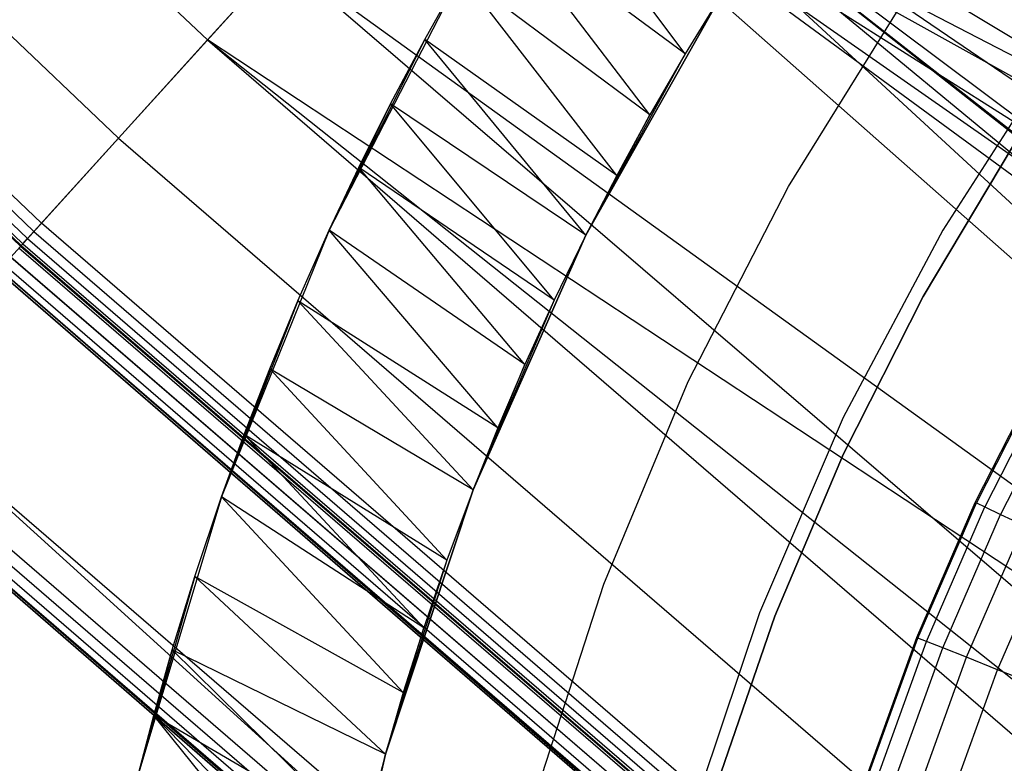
# Model space of a CAD drawing. Extents: x -390 to 397, y -401 to 400.
# Tile 18 of 192: x -260.68 to -254.36, y -290.91 to -286.14. Entities that reach past the tile are written whole.
import ezdxf

# ---------------------------------------------------------------- set-up
doc = ezdxf.new("R2010")
doc.units = 0
doc.header["$LTSCALE"] = 25.4
doc.layers.get('0').update_dxf_attribs({"linetype": 'CONTINUOUS'})

# ---------------------------------------------------------------- blocks, each defined once
blk = doc.blocks.new('FOURTY_ROUND_VII_ZWIS_STL')
at = {"color": 0}
for p, q in [((-259.4778, -286.2708, -934.3766), (-273.2169, -273.1901, -934.3766)), ((-259.4778, -286.2708, -934.3766), (-273.2169, -273.1901, -934.3766)), ((-273.8184, -273.7916, -931.3491), (-260.049, -286.9011, -931.3491)), ((-273.8184, -273.7916, -931.3491), (-260.049, -286.9011, -931.3491)), ((-260.5442, -287.4474, -929), (-274.3398, -274.3129, -929)), ((-260.5442, -287.4474, -929), (-274.3398, -274.3129, -929)), ((-274.434, -274.4072, -929.0509), (-260.6337, -287.5461, -929.0509)), ((-274.434, -274.4072, -929.0509), (-260.6337, -287.5461, -929.0509)), ((-274.3902, -274.3634, -929.0132), (-260.5921, -287.5002, -929.0132)), ((-274.3902, -274.3634, -929.0132), (-260.5921, -287.5002, -929.0132)), ((-274.4803, -274.4535, -929.1777), (-260.6777, -287.5947, -929.1777)), ((-274.4803, -274.4535, -929.1777), (-260.6777, -287.5947, -929.1777)), ((-274.4767, -274.4499, -929.25), (-260.6743, -287.5909, -929.25)), ((-274.4767, -274.4499, -929.25), (-260.6743, -287.5909, -929.25)), ((-274.4654, -274.4386, -929.1082), (-260.6635, -287.5791, -929.1082)), ((-274.4654, -274.4386, -929.1082), (-260.6635, -287.5791, -929.1082)), ((-245.2356, -294.5013, -934.2463), (-257.6438, -284.2473, -934.1234)), ((-257.6438, -284.2473, -934.1234), (-245.4487, -295.511, -933.9243)), ((-248.338, -291.5647, -934.3101), (-257.6438, -284.2473, -934.1234)), ((-245.2356, -294.5013, -934.2463), (-257.6438, -284.2473, -934.1234)), ((-248.5704, -291.3553, -934.3121), (-257.6438, -284.2473, -934.1234)), ((-248.338, -291.5647, -934.3101), (-257.6438, -284.2473, -934.1234)), ((-248.5704, -291.3553, -934.3121), (-257.6438, -284.2473, -934.1234)), ((-248.8823, -290.8151, -934.358), (-257.6438, -284.2473, -934.1234)), ((-248.8823, -290.8151, -934.358), (-257.6438, -284.2473, -934.1234)), ((-248.9475, -290.1948, -934.4319), (-257.6438, -284.2473, -934.1234)), ((-257.6438, -284.2473, -934.1234), (-248.7547, -289.6016, -934.4886)), ((-257.6438, -284.2473, -934.1234), (-248.7547, -289.6016, -934.4886)), ((-248.9475, -290.1948, -934.4319), (-257.6438, -284.2473, -934.1234)), ((-257.6438, -284.2473, -934.1234), (-245.4487, -295.511, -933.9243)), ((-259.4778, -286.2708, -934.3766), (-257.8865, -284.5151, -935.584)), ((-259.4778, -286.2708, -934.3766), (-257.8865, -284.5151, -935.584)), ((-248.8823, -290.8151, -935.8834), (-257.8865, -284.5151, -935.584)), ((-257.8865, -284.5151, -935.584), (-248.9475, -290.1948, -935.944)), ((-248.5712, -289.3488, -935.9996), (-257.8865, -284.5151, -935.584)), ((-248.5712, -289.3488, -935.9996), (-257.8865, -284.5151, -935.584)), ((-248.7547, -289.6016, -935.9907), (-257.8865, -284.5151, -935.584)), ((-248.7547, -289.6016, -935.9907), (-257.8865, -284.5151, -935.584)), ((-257.8865, -284.5151, -935.584), (-248.9475, -290.1948, -935.944)), ((-248.5704, -291.3553, -935.8459), (-257.8865, -284.5151, -935.584)), ((-248.8823, -290.8151, -935.8834), (-257.8865, -284.5151, -935.584)), ((-248.5704, -291.3553, -935.8459), (-257.8865, -284.5151, -935.584)), ((-245.4487, -295.511, -935.5325), (-257.8865, -284.5151, -935.584)), ((-245.4487, -295.511, -935.5325), (-257.8865, -284.5151, -935.584)), ((-256.4085, -286.3602, -936.5225), (-257.3763, -285.0722, -936.6122)), ((-256.4085, -286.3602, -936.5225), (-257.3763, -285.0722, -936.6122)), ((-256.6356, -286.752, -936.3646), (-257.6194, -285.463, -936.4667)), ((-256.6356, -286.752, -936.3646), (-257.6194, -285.463, -936.4667)), ((-256.4085, -286.3602, -936.5225), (-257.6194, -285.463, -936.4667)), ((-256.4085, -286.3602, -936.5225), (-257.6194, -285.463, -936.4667)), ((-260.049, -286.9011, -931.3491), (-259.0013, -285.7451, -933.034)), ((-260.049, -286.9011, -931.3491), (-259.0013, -285.7451, -933.034)), ((-245.4487, -295.511, -933.9243), (-259.0013, -285.7451, -933.034)), ((-259.0013, -285.7451, -933.034), (-245.2314, -297.5787, -933.0738)), ((-245.4487, -295.511, -933.9243), (-259.0013, -285.7451, -933.034)), ((-259.0013, -285.7451, -933.034), (-245.2314, -297.5787, -933.0738)), ((-257.8482, -285.8502, -1000), (-258.6951, -287.492, -1000)), ((-257.8482, -285.8502, -1000), (-258.6951, -287.492, -1000)), ((-258.0821, -286.2679, -936.0969), (-257.8482, -285.8502, -1000)), ((-258.0821, -286.2679, -936.0969), (-257.8482, -285.8502, -1000)), ((-258.0821, -286.2679, -936.0969), (-257.8482, -285.8502, -936.3006)), ((-258.0821, -286.2679, -936.0969), (-257.8482, -285.8502, -936.3006)), ((-256.8481, -287.1402, -936.187), (-257.8482, -285.8502, -936.3006)), ((-256.8481, -287.1402, -936.187), (-257.8482, -285.8502, -936.3006)), ((-256.6356, -286.752, -936.3646), (-257.8482, -285.8502, -936.3006)), ((-256.6356, -286.752, -936.3646), (-257.8482, -285.8502, -936.3006)), ((-256.1682, -285.9681, -936.6589), (-257.047, -287.5247, -1000)), ((-257.047, -287.5247, -1000), (-256.1682, -285.9681, -1000)), ((-256.1682, -285.9681, -936.6589), (-257.047, -287.5247, -1000)), ((-257.047, -287.5247, -1000), (-256.1682, -285.9681, -1000)), ((-256.1682, -285.9681, -936.6589), (-256.4085, -286.3602, -936.5225)), ((-256.1682, -285.9681, -936.6589), (-256.4085, -286.3602, -936.5225)), ((-255.7463, -287.2108, -992), (-255.0033, -286.0133, -992)), ((-255.7463, -287.2108, -989.9545), (-255.0033, -286.0133, -989.9545)), ((-255.7463, -287.2108, -992), (-255.0033, -286.0133, -992)), ((-255.7463, -287.2108, -989.9545), (-255.0033, -286.0133, -989.9545)), ((-260.7407, -287.6642, -932.4962), (-259.4778, -286.2708, -934.3766)), ((-260.7407, -287.6642, -932.4962), (-259.4778, -286.2708, -934.3766)), ((-245.4487, -295.511, -935.5325), (-259.4778, -286.2708, -934.3766)), ((-259.4778, -286.2708, -934.3766), (-245.1134, -298.6617, -934.3766)), ((-259.4778, -286.2708, -934.3766), (-245.1134, -298.6617, -934.3766)), ((-259.4778, -286.2708, -934.3766), (-245.2314, -297.5787, -934.8701)), ((-259.4778, -286.2708, -934.3766), (-245.2314, -297.5787, -934.8701)), ((-245.4487, -295.511, -935.5325), (-259.4778, -286.2708, -934.3766)), ((-258.0821, -286.2679, -936.0969), (-258.6951, -287.492, -1000)), ((-258.0821, -286.2679, -936.0969), (-258.6951, -287.492, -1000)), ((-258.3007, -286.6809, -935.8697), (-258.0821, -286.2679, -936.0969)), ((-258.3007, -286.6809, -935.8697), (-258.0821, -286.2679, -936.0969)), ((-257.047, -287.5247, -935.9899), (-258.0821, -286.2679, -936.0969)), ((-257.047, -287.5247, -935.9899), (-258.0821, -286.2679, -936.0969)), ((-256.8481, -287.1402, -936.187), (-258.0821, -286.2679, -936.0969)), ((-256.8481, -287.1402, -936.187), (-258.0821, -286.2679, -936.0969)), ((-256.4085, -286.3602, -936.5225), (-257.047, -287.5247, -1000)), ((-256.4085, -286.3602, -936.5225), (-257.047, -287.5247, -1000)), ((-256.4085, -286.3602, -936.5225), (-256.6356, -286.752, -936.3646)), ((-256.4085, -286.3602, -936.5225), (-256.6356, -286.752, -936.3646)), ((-254.0165, -286.344, -992), (-254.7538, -287.4912, -992)), ((-254.0165, -286.344, -992), (-254.7538, -287.4912, -992)), ((-254.0165, -286.344, -991.5), (-254.7538, -287.4912, -991.5)), ((-254.0165, -286.344, -991.5), (-254.7538, -287.4912, -991.5)), ((-258.3007, -286.6809, -935.8697), (-258.6951, -287.492, -1000)), ((-258.3007, -286.6809, -935.8697), (-258.6951, -287.492, -1000)), ((-258.5048, -287.0891, -935.6192), (-258.3007, -286.6809, -935.8697)), ((-258.5048, -287.0891, -935.6192), (-258.3007, -286.6809, -935.8697)), ((-257.2502, -287.9421, -935.7516), (-258.3007, -286.6809, -935.8697)), ((-257.2502, -287.9421, -935.7516), (-258.3007, -286.6809, -935.8697)), ((-257.047, -287.5247, -935.9899), (-258.3007, -286.6809, -935.8697)), ((-257.047, -287.5247, -935.9899), (-258.3007, -286.6809, -935.8697)), ((-257.047, -287.5247, -1000), (-256.6356, -286.752, -936.3646)), ((-257.047, -287.5247, -1000), (-256.6356, -286.752, -936.3646)), ((-256.6356, -286.752, -936.3646), (-256.8481, -287.1402, -936.187)), ((-256.6356, -286.752, -936.3646), (-256.8481, -287.1402, -936.187)), ((-260.6743, -287.5909, -929.25), (-260.049, -286.9011, -931.3491)), ((-260.6743, -287.5909, -929.25), (-260.049, -286.9011, -931.3491)), ((-260.049, -286.9011, -931.3491), (-245.653, -299.3192, -931.3491)), ((-260.049, -286.9011, -931.3491), (-245.653, -299.3192, -931.3491)), ((-254.881, -287.9174, -991.75), (-254.3008, -286.9452, -991.75)), ((-254.3008, -286.9452, -992), (-254.881, -287.9174, -992)), ((-254.881, -287.9174, -991.75), (-254.3008, -286.9452, -991.75)), ((-254.3008, -286.9452, -992), (-254.881, -287.9174, -992)), ((-258.6951, -287.492, -1000), (-258.5048, -287.0891, -935.6192)), ((-258.6951, -287.492, -935.3453), (-258.5048, -287.0891, -935.6192)), ((-258.6951, -287.492, -1000), (-258.5048, -287.0891, -935.6192)), ((-258.6951, -287.492, -935.3453), (-258.5048, -287.0891, -935.6192)), ((-257.4384, -288.3544, -935.4905), (-258.5048, -287.0891, -935.6192)), ((-257.4384, -288.3544, -935.4905), (-258.5048, -287.0891, -935.6192)), ((-257.2502, -287.9421, -935.7516), (-258.5048, -287.0891, -935.6192)), ((-257.2502, -287.9421, -935.7516), (-258.5048, -287.0891, -935.6192)), ((-256.8481, -287.1402, -936.187), (-257.047, -287.5247, -1000)), ((-256.8481, -287.1402, -936.187), (-257.047, -287.5247, -1000)), ((-256.8481, -287.1402, -936.187), (-257.047, -287.5247, -935.9899)), ((-256.8481, -287.1402, -936.187), (-257.047, -287.5247, -935.9899)), ((-256.3905, -288.4643, -992), (-255.7463, -287.2108, -992)), ((-256.3905, -288.4643, -989.9545), (-255.7463, -287.2108, -989.9545)), ((-256.3905, -288.4643, -992), (-255.7463, -287.2108, -992)), ((-256.3905, -288.4643, -989.9545), (-255.7463, -287.2108, -989.9545)), ((-255.7463, -287.2108, -989.9545), (-255.7463, -287.2108, -992)), ((-255.7463, -287.2108, -989.9545), (-255.7463, -287.2108, -992)), ((-260.5442, -287.4474, -929), (-260.5921, -287.5002, -929.0132)), ((-260.5442, -287.4474, -929), (-260.5921, -287.5002, -929.0132)), ((-246.1208, -299.8891, -929), (-260.5442, -287.4474, -929)), ((-246.1208, -299.8891, -929), (-260.5442, -287.4474, -929)), ((-258.6951, -287.492, -1000), (-259.3869, -289.2049, -1000)), ((-258.6951, -287.492, -1000), (-259.3869, -289.2049, -1000)), ((-258.8961, -287.945, -935.0037), (-258.6951, -287.492, -1000)), ((-258.8961, -287.945, -935.0037), (-258.6951, -287.492, -1000)), ((-258.8961, -287.945, -935.0037), (-258.6951, -287.492, -935.3453)), ((-258.8961, -287.945, -935.0037), (-258.6951, -287.492, -935.3453)), ((-258.6951, -287.492, -935.3453), (-258.6951, -287.492, -1000)), ((-258.6951, -287.492, -935.3453), (-258.6951, -287.492, -1000)), ((-257.6124, -288.7613, -935.2062), (-258.6951, -287.492, -935.3453)), ((-257.6124, -288.7613, -935.2062), (-258.6951, -287.492, -935.3453)), ((-257.4384, -288.3544, -935.4905), (-258.6951, -287.492, -935.3453)), ((-257.4384, -288.3544, -935.4905), (-258.6951, -287.492, -935.3453)), ((-254.7538, -287.4912, -992), (-255.3938, -288.6954, -992)), ((-254.7538, -287.4912, -992), (-255.3938, -288.6954, -992)), ((-254.7538, -287.4912, -991.5), (-255.3938, -288.6954, -991.5)), ((-254.7538, -287.4912, -991.5), (-255.3938, -288.6954, -991.5)), ((-254.7538, -287.4912, -992), (-254.7538, -287.4912, -991.5)), ((-254.7538, -287.4912, -992), (-254.7538, -287.4912, -991.5)), ((-260.6635, -287.5791, -929.1082), (-260.6337, -287.5461, -929.0509)), ((-260.6635, -287.5791, -929.1082), (-260.6337, -287.5461, -929.0509)), ((-260.6337, -287.5461, -929.0509), (-260.5921, -287.5002, -929.0132)), ((-260.6337, -287.5461, -929.0509), (-260.5921, -287.5002, -929.0132)), ((-260.6337, -287.5461, -929.0509), (-246.2053, -299.9921, -929.0509)), ((-260.6337, -287.5461, -929.0509), (-246.2053, -299.9921, -929.0509)), ((-260.5921, -287.5002, -929.0132), (-246.166, -299.9442, -929.0132)), ((-260.5921, -287.5002, -929.0132), (-246.166, -299.9442, -929.0132)), ((-257.047, -287.5247, -935.9899), (-257.7715, -289.159, -1000)), ((-257.7715, -289.159, -1000), (-257.047, -287.5247, -1000)), ((-257.047, -287.5247, -935.9899), (-257.7715, -289.159, -1000)), ((-257.7715, -289.159, -1000), (-257.047, -287.5247, -1000)), ((-257.047, -287.5247, -935.9899), (-257.2502, -287.9421, -935.7516)), ((-257.047, -287.5247, -935.9899), (-257.2502, -287.9421, -935.7516)), ((-257.047, -287.5247, -935.9899), (-257.047, -287.5247, -1000)), ((-257.047, -287.5247, -935.9899), (-257.047, -287.5247, -1000)), ((-246.2578, -300.056, -902), (-260.6892, -287.6074, -902)), ((-246.2578, -300.056, -902), (-260.6892, -287.6074, -902)), ((-246.2578, -300.056, -927.5), (-260.6892, -287.6074, -927.5)), ((-246.2578, -300.056, -927.5), (-260.6892, -287.6074, -927.5)), ((-246.2578, -300.056, -900.5), (-260.6892, -287.6074, -900.5)), ((-246.2578, -300.056, -900.5), (-260.6892, -287.6074, -900.5)), ((-246.2578, -300.056, -895.5), (-260.6892, -287.6074, -895.5)), ((-246.2578, -300.056, -895.5), (-260.6892, -287.6074, -895.5)), ((-260.6777, -287.5947, -929.1777), (-260.6635, -287.5791, -929.1082)), ((-260.6777, -287.5947, -929.1777), (-260.6635, -287.5791, -929.1082)), ((-260.6777, -287.5947, -929.1777), (-260.6743, -287.5909, -929.25)), ((-260.6777, -287.5947, -929.1777), (-260.6743, -287.5909, -929.25)), ((-260.6777, -287.5947, -929.1777), (-246.2469, -300.0428, -929.1777)), ((-260.6777, -287.5947, -929.1777), (-246.2469, -300.0428, -929.1777)), ((-260.6743, -287.5909, -929.25), (-246.2436, -300.0388, -929.25)), ((-260.6743, -287.5909, -929.25), (-246.2436, -300.0388, -929.25)), ((-260.6635, -287.5791, -929.1082), (-246.2335, -300.0265, -929.1082)), ((-260.6635, -287.5791, -929.1082), (-246.2335, -300.0265, -929.1082)), ((-260.7407, -287.6642, -932.4962), (-246.3064, -300.1153, -932.4962)), ((-260.7407, -287.6642, -932.4962), (-246.3064, -300.1153, -932.4962)), ((-260.7406, -287.6641, -902.0152), (-246.3063, -300.1152, -902.0152)), ((-260.7406, -287.6641, -902.0152), (-246.3063, -300.1152, -902.0152)), ((-260.7406, -287.6641, -927.4848), (-246.3063, -300.1152, -927.4848)), ((-260.7406, -287.6641, -927.4848), (-246.3063, -300.1152, -927.4848)), ((-260.7406, -287.6641, -900.4848), (-246.3063, -300.1152, -900.4848)), ((-260.7406, -287.6641, -900.4848), (-246.3063, -300.1152, -900.4848)), ((-260.7406, -287.6641, -895.5152), (-246.3063, -300.1152, -895.5152)), ((-260.7406, -287.6641, -895.5152), (-246.3063, -300.1152, -895.5152)), ((-247.3553, -299.4114, -902.2), (-260.8133, -287.7443, -902.1235)), ((-260.8133, -287.7443, -902.1235), (-246.375, -300.1989, -902.1235)), ((-247.3553, -299.4114, -902.2), (-260.8133, -287.7443, -902.1235)), ((-260.8133, -287.7443, -902.1235), (-246.375, -300.1989, -902.1235)), ((-260.8133, -287.7443, -927.3765), (-246.375, -300.1989, -927.3765)), ((-260.8133, -287.7443, -927.3765), (-246.375, -300.1989, -927.3765)), ((-260.8133, -287.7443, -927.3765), (-247.3553, -299.4114, -927.3)), ((-260.8133, -287.7443, -927.3765), (-247.3553, -299.4114, -927.3)), ((-260.8133, -287.7443, -900.3765), (-246.375, -300.1989, -900.3765)), ((-260.8133, -287.7443, -900.3765), (-246.375, -300.1989, -900.3765)), ((-260.8133, -287.7443, -900.3765), (-247.3553, -299.4114, -900.3)), ((-260.8133, -287.7443, -900.3765), (-247.3553, -299.4114, -900.3)), ((-247.3553, -299.4114, -895.7), (-260.8133, -287.7443, -895.6235)), ((-260.8133, -287.7443, -895.6235), (-246.375, -300.1989, -895.6235)), ((-247.3553, -299.4114, -895.7), (-260.8133, -287.7443, -895.6235)), ((-260.8133, -287.7443, -895.6235), (-246.375, -300.1989, -895.6235)), ((-260.7842, -287.7122, -902.0586), (-246.3475, -300.1653, -902.0586)), ((-260.7842, -287.7122, -902.0586), (-246.3475, -300.1653, -902.0586)), ((-260.7842, -287.7122, -927.4414), (-246.3475, -300.1653, -927.4414)), ((-260.7842, -287.7122, -927.4414), (-246.3475, -300.1653, -927.4414)), ((-260.7842, -287.7122, -900.4414), (-246.3475, -300.1653, -900.4414)), ((-260.7842, -287.7122, -900.4414), (-246.3475, -300.1653, -900.4414)), ((-260.7842, -287.7122, -895.5586), (-246.3475, -300.1653, -895.5586)), ((-260.7842, -287.7122, -895.5586), (-246.3475, -300.1653, -895.5586)), ((-247.3553, -299.4114, -902.2), (-260.8235, -287.7556, -902.2)), ((-247.3553, -299.4114, -902.2), (-260.8235, -287.7556, -902.2)), ((-247.3553, -299.4114, -927.3), (-260.8235, -287.7556, -927.3)), ((-247.3553, -299.4114, -927.3), (-260.8235, -287.7556, -927.3)), ((-260.8235, -287.7556, -895.7), (-247.3553, -299.4114, -895.7)), ((-247.3553, -299.4114, -900.3), (-260.8235, -287.7556, -900.3)), ((-247.3553, -299.4114, -900.3), (-260.8235, -287.7556, -900.3)), ((-260.8235, -287.7556, -895.7), (-247.3553, -299.4114, -895.7)), ((-255.3927, -288.9273, -991.75), (-254.881, -287.9174, -991.75)), ((-254.881, -287.9174, -992), (-255.3927, -288.9273, -992)), ((-255.3927, -288.9273, -991.75), (-254.881, -287.9174, -991.75)), ((-254.881, -287.9174, -992), (-255.3927, -288.9273, -992)), ((-254.881, -287.9174, -991.75), (-254.881, -287.9174, -992)), ((-254.881, -287.9174, -991.75), (-254.881, -287.9174, -992)), ((-258.8961, -287.945, -935.0037), (-259.3869, -289.2049, -1000)), ((-258.8961, -287.945, -935.0037), (-259.3869, -289.2049, -1000)), ((-259.0778, -288.3827, -934.6363), (-258.8961, -287.945, -935.0037)), ((-259.0778, -288.3827, -934.6363), (-258.8961, -287.945, -935.0037)), ((-257.7715, -289.159, -934.9011), (-258.8961, -287.945, -935.0037)), ((-257.7715, -289.159, -934.9011), (-258.8961, -287.945, -935.0037)), ((-257.6124, -288.7613, -935.2062), (-258.8961, -287.945, -935.0037)), ((-257.6124, -288.7613, -935.2062), (-258.8961, -287.945, -935.0037)), ((-257.2502, -287.9421, -935.7516), (-257.7715, -289.159, -1000)), ((-257.2502, -287.9421, -935.7516), (-257.7715, -289.159, -1000)), ((-257.2502, -287.9421, -935.7516), (-257.4384, -288.3544, -935.4905)), ((-257.2502, -287.9421, -935.7516), (-257.4384, -288.3544, -935.4905)), ((-259.0778, -288.3827, -934.6363), (-259.3869, -289.2049, -1000)), ((-259.0778, -288.3827, -934.6363), (-259.3869, -289.2049, -1000)), ((-259.2409, -288.8028, -934.2449), (-259.0778, -288.3827, -934.6363)), ((-259.2409, -288.8028, -934.2449), (-259.0778, -288.3827, -934.6363)), ((-257.9395, -289.6109, -934.5185), (-259.0778, -288.3827, -934.6363)), ((-257.9395, -289.6109, -934.5185), (-259.0778, -288.3827, -934.6363)), ((-257.7715, -289.159, -934.9011), (-259.0778, -288.3827, -934.6363)), ((-257.7715, -289.159, -934.9011), (-259.0778, -288.3827, -934.6363)), ((-257.7715, -289.159, -1000), (-257.4384, -288.3544, -935.4905)), ((-257.7715, -289.159, -1000), (-257.4384, -288.3544, -935.4905)), ((-257.4384, -288.3544, -935.4905), (-257.6124, -288.7613, -935.2062)), ((-257.4384, -288.3544, -935.4905), (-257.6124, -288.7613, -935.2062)), ((-254.5455, -289.2402, -989.9545), (-254.1176, -288.3972, -989.9545)), ((-254.5455, -289.2402, -989.9545), (-254.1176, -288.3972, -989.9545)), ((-254.1107, -288.401, -988.4842), (-254.5383, -289.2436, -988.4842)), ((-254.1107, -288.401, -988.4842), (-254.5383, -289.2436, -988.4842)), ((-254.0581, -288.4298, -987.0152), (-254.484, -289.2691, -987.0152)), ((-254.0581, -288.4298, -987.0152), (-254.484, -289.2691, -987.0152)), ((-256.9317, -289.7655, -992), (-256.3905, -288.4643, -992)), ((-256.9317, -289.7655, -989.9545), (-256.3905, -288.4643, -989.9545)), ((-256.9317, -289.7655, -992), (-256.3905, -288.4643, -992)), ((-256.9317, -289.7655, -989.9545), (-256.3905, -288.4643, -989.9545)), ((-256.3905, -288.4643, -989.9545), (-256.3905, -288.4643, -992)), ((-256.3905, -288.4643, -989.9545), (-256.3905, -288.4643, -992)), ((-253.9599, -288.4834, -985.5491), (-254.3828, -289.3167, -985.5491)), ((-253.9599, -288.4834, -985.5491), (-254.3828, -289.3167, -985.5491)), ((-261.5515, -288.5588, -930.1266), (-248.3107, -300.5678, -927.5)), ((-261.5515, -288.5588, -930.1266), (-248.3107, -300.5678, -927.5)), ((-261.5515, -288.5588, -930.1266), (-247.0723, -301.0486, -930.1266)), ((-261.5515, -288.5588, -930.1266), (-247.0723, -301.0486, -930.1266)), ((-255.3938, -288.6954, -992), (-255.9322, -289.9484, -992)), ((-255.3938, -288.6954, -992), (-255.9322, -289.9484, -992)), ((-255.3938, -288.6954, -991.5), (-255.9322, -289.9484, -991.5)), ((-255.3938, -288.6954, -991.5), (-255.9322, -289.9484, -991.5)), ((-255.3938, -288.6954, -992), (-255.3938, -288.6954, -991.5)), ((-255.3938, -288.6954, -992), (-255.3938, -288.6954, -991.5)), ((-247.2094, -301.2155, -894), (-261.6965, -288.7188, -894)), ((-247.2094, -301.2155, -894), (-261.6965, -288.7188, -894)), ((-257.6124, -288.7613, -935.2062), (-257.7715, -289.159, -1000)), ((-257.6124, -288.7613, -935.2062), (-257.7715, -289.159, -1000)), ((-257.6124, -288.7613, -935.2062), (-257.7715, -289.159, -934.9011)), ((-257.6124, -288.7613, -935.2062), (-257.7715, -289.159, -934.9011)), ((-261.7915, -288.8236, -894.0586), (-247.2991, -301.3249, -894.0586)), ((-261.7915, -288.8236, -894.0586), (-247.2991, -301.3249, -894.0586)), ((-261.7479, -288.7755, -894.0152), (-247.2579, -301.2747, -894.0152)), ((-261.7479, -288.7755, -894.0152), (-247.2579, -301.2747, -894.0152)), ((-259.3869, -289.2049, -1000), (-259.2409, -288.8028, -934.2449)), ((-259.3869, -289.2049, -933.8293), (-259.2409, -288.8028, -934.2449)), ((-259.3869, -289.2049, -1000), (-259.2409, -288.8028, -934.2449)), ((-259.3869, -289.2049, -933.8293), (-259.2409, -288.8028, -934.2449)), ((-258.0883, -290.0449, -934.1107), (-259.2409, -288.8028, -934.2449)), ((-258.0883, -290.0449, -934.1107), (-259.2409, -288.8028, -934.2449)), ((-257.9395, -289.6109, -934.5185), (-259.2409, -288.8028, -934.2449)), ((-257.9395, -289.6109, -934.5185), (-259.2409, -288.8028, -934.2449)), ((-261.8308, -288.867, -894.2), (-248.3107, -300.5678, -894.2)), ((-248.3107, -300.5678, -927.5), (-261.8308, -288.867, -927.5)), ((-261.8308, -288.867, -894.2), (-248.3107, -300.5678, -894.2)), ((-248.3107, -300.5678, -927.5), (-261.8308, -288.867, -927.5)), ((-261.8206, -288.8557, -894.1235), (-247.3266, -301.3584, -894.1235)), ((-261.8206, -288.8557, -894.1235), (-247.3266, -301.3584, -894.1235)), ((-261.8206, -288.8557, -894.1235), (-248.3107, -300.5678, -894.2)), ((-261.8206, -288.8557, -894.1235), (-248.3107, -300.5678, -894.2)), ((-255.8335, -289.9701, -991.75), (-255.3927, -288.9273, -991.75)), ((-255.3927, -288.9273, -992), (-255.8335, -289.9701, -992)), ((-255.8335, -289.9701, -991.75), (-255.3927, -288.9273, -991.75)), ((-255.3927, -288.9273, -992), (-255.8335, -289.9701, -992)), ((-255.3927, -288.9273, -991.75), (-255.3927, -288.9273, -992)), ((-255.3927, -288.9273, -991.75), (-255.3927, -288.9273, -992)), ((-259.3869, -289.2049, -1000), (-259.9177, -290.9743, -1000)), ((-259.3869, -289.2049, -1000), (-259.9177, -290.9743, -1000)), ((-259.5583, -289.7151, -933.2324), (-259.3869, -289.2049, -1000)), ((-259.5583, -289.7151, -933.2324), (-259.3869, -289.2049, -1000)), ((-259.5583, -289.7151, -933.2324), (-259.3869, -289.2049, -933.8293)), ((-259.5583, -289.7151, -933.2324), (-259.3869, -289.2049, -933.8293)), ((-259.3869, -289.2049, -933.8293), (-259.3869, -289.2049, -1000)), ((-259.3869, -289.2049, -933.8293), (-259.3869, -289.2049, -1000)), ((-258.2196, -290.4601, -933.6772), (-259.3869, -289.2049, -933.8293)), ((-258.2196, -290.4601, -933.6772), (-259.3869, -289.2049, -933.8293)), ((-258.0883, -290.0449, -934.1107), (-259.3869, -289.2049, -933.8293)), ((-258.0883, -290.0449, -934.1107), (-259.3869, -289.2049, -933.8293)), ((-257.7715, -289.159, -934.9011), (-258.3348, -290.8555, -1000)), ((-258.3348, -290.8555, -1000), (-257.7715, -289.159, -1000)), ((-257.7715, -289.159, -934.9011), (-258.3348, -290.8555, -1000)), ((-258.3348, -290.8555, -1000), (-257.7715, -289.159, -1000)), ((-257.7715, -289.159, -934.9011), (-257.9395, -289.6109, -934.5185)), ((-257.7715, -289.159, -934.9011), (-257.9395, -289.6109, -934.5185)), ((-257.7715, -289.159, -934.9011), (-257.7715, -289.159, -1000)), ((-257.7715, -289.159, -934.9011), (-257.7715, -289.159, -1000)), ((-254.9212, -290.1078, -989.9545), (-254.5455, -289.2402, -989.9545)), ((-254.9212, -290.1078, -989.9545), (-254.5455, -289.2402, -989.9545)), ((-254.9138, -290.1107, -988.4842), (-254.5383, -289.2436, -988.4842)), ((-254.9138, -290.1107, -988.4842), (-254.5383, -289.2436, -988.4842)), ((-254.858, -290.1328, -987.0152), (-254.484, -289.2691, -987.0152)), ((-254.858, -290.1328, -987.0152), (-254.484, -289.2691, -987.0152)), ((-254.5455, -289.2402, -989.9545), (-254.5383, -289.2436, -988.4842)), ((-254.5455, -289.2402, -989.9545), (-254.5383, -289.2436, -988.4842)), ((-254.5383, -289.2436, -988.4842), (-254.484, -289.2691, -987.0152)), ((-254.5383, -289.2436, -988.4842), (-254.484, -289.2691, -987.0152)), ((-254.484, -289.2691, -987.0152), (-254.3828, -289.3167, -985.5491)), ((-254.484, -289.2691, -987.0152), (-254.3828, -289.3167, -985.5491)), ((-254.7541, -290.1741, -985.5491), (-254.3828, -289.3167, -985.5491)), ((-254.7541, -290.1741, -985.5491), (-254.3828, -289.3167, -985.5491)), ((-254.3828, -289.3167, -985.5491), (-254.2347, -289.3862, -984.088)), ((-254.3828, -289.3167, -985.5491), (-254.2347, -289.3862, -984.088)), ((-254.6021, -290.2345, -984.088), (-254.2347, -289.3862, -984.088)), ((-254.6021, -290.2345, -984.088), (-254.2347, -289.3862, -984.088)), ((-254.4021, -290.314, -982.6336), (-254.0399, -289.4777, -982.6336)), ((-254.4021, -290.314, -982.6336), (-254.0399, -289.4777, -982.6336)), ((-257.9395, -289.6109, -934.5185), (-258.3348, -290.8555, -1000)), ((-257.9395, -289.6109, -934.5185), (-258.3348, -290.8555, -1000)), ((-257.9395, -289.6109, -934.5185), (-258.0883, -290.0449, -934.1107)), ((-257.9395, -289.6109, -934.5185), (-258.0883, -290.0449, -934.1107)), ((-259.5583, -289.7151, -933.2324), (-259.9177, -290.9743, -1000)), ((-259.5583, -289.7151, -933.2324), (-259.9177, -290.9743, -1000)), ((-259.7033, -290.1863, -932.5917), (-259.5583, -289.7151, -933.2324)), ((-259.7033, -290.1863, -932.5917), (-259.5583, -289.7151, -933.2324)), ((-258.3348, -290.8555, -933.2178), (-259.5583, -289.7151, -933.2324)), ((-258.3348, -290.8555, -933.2178), (-259.5583, -289.7151, -933.2324)), ((-258.2196, -290.4601, -933.6772), (-259.5583, -289.7151, -933.2324)), ((-258.2196, -290.4601, -933.6772), (-259.5583, -289.7151, -933.2324)), ((-257.3665, -291.1061, -992), (-256.9317, -289.7655, -992)), ((-257.3665, -291.1061, -989.9545), (-256.9317, -289.7655, -989.9545)), ((-257.3665, -291.1061, -992), (-256.9317, -289.7655, -992)), ((-257.3665, -291.1061, -989.9545), (-256.9317, -289.7655, -989.9545)), ((-256.9317, -289.7655, -989.9545), (-256.9317, -289.7655, -992)), ((-256.9317, -289.7655, -989.9545), (-256.9317, -289.7655, -992)), ((-255.9322, -289.9484, -992), (-256.3653, -291.2415, -992)), ((-255.9322, -289.9484, -992), (-256.3653, -291.2415, -992)), ((-255.9322, -289.9484, -991.5), (-256.3653, -291.2415, -991.5)), ((-255.9322, -289.9484, -991.5), (-256.3653, -291.2415, -991.5)), ((-255.9322, -289.9484, -992), (-255.9322, -289.9484, -991.5)), ((-255.9322, -289.9484, -992), (-255.9322, -289.9484, -991.5)), ((-256.2013, -291.0408, -991.75), (-255.8335, -289.9701, -991.75)), ((-255.8335, -289.9701, -992), (-256.2013, -291.0408, -992)), ((-256.2013, -291.0408, -991.75), (-255.8335, -289.9701, -991.75)), ((-255.8335, -289.9701, -992), (-256.2013, -291.0408, -992)), ((-255.8335, -289.9701, -991.75), (-255.8335, -289.9701, -992)), ((-255.8335, -289.9701, -991.75), (-255.8335, -289.9701, -992)), ((-258.3348, -290.8555, -1000), (-258.0883, -290.0449, -934.1107)), ((-258.3348, -290.8555, -1000), (-258.0883, -290.0449, -934.1107)), ((-258.0883, -290.0449, -934.1107), (-258.2196, -290.4601, -933.6772)), ((-258.0883, -290.0449, -934.1107), (-258.2196, -290.4601, -933.6772)), ((-255.2432, -290.9966, -989.9545), (-254.9212, -290.1078, -989.9545)), ((-255.2432, -290.9966, -989.9545), (-254.9212, -290.1078, -989.9545)), ((-255.2357, -290.9991, -988.4842), (-254.9138, -290.1107, -988.4842)), ((-255.2357, -290.9991, -988.4842), (-254.9138, -290.1107, -988.4842)), ((-255.1787, -291.0178, -987.0152), (-254.858, -290.1328, -987.0152)), ((-255.1787, -291.0178, -987.0152), (-254.858, -290.1328, -987.0152)), ((-254.9138, -290.1107, -988.4842), (-254.9212, -290.1078, -989.9545)), ((-254.9138, -290.1107, -988.4842), (-254.9212, -290.1078, -989.9545)), ((-254.858, -290.1328, -987.0152), (-254.9138, -290.1107, -988.4842)), ((-254.858, -290.1328, -987.0152), (-254.9138, -290.1107, -988.4842)), ((-254.7541, -290.1741, -985.5491), (-254.858, -290.1328, -987.0152)), ((-254.7541, -290.1741, -985.5491), (-254.858, -290.1328, -987.0152)), ((-259.7033, -290.1863, -932.5917), (-259.9177, -290.9743, -1000)), ((-259.7033, -290.1863, -932.5917), (-259.9177, -290.9743, -1000)), ((-259.8221, -290.6073, -931.9178), (-259.7033, -290.1863, -932.5917)), ((-259.8221, -290.6073, -931.9178), (-259.7033, -290.1863, -932.5917)), ((-258.4766, -291.3947, -932.4964), (-259.7033, -290.1863, -932.5917)), ((-258.4766, -291.3947, -932.4964), (-259.7033, -290.1863, -932.5917)), ((-258.3348, -290.8555, -933.2178), (-259.7033, -290.1863, -932.5917)), ((-258.3348, -290.8555, -933.2178), (-259.7033, -290.1863, -932.5917)), ((-255.0724, -291.0526, -985.5491), (-254.7541, -290.1741, -985.5491)), ((-255.0724, -291.0526, -985.5491), (-254.7541, -290.1741, -985.5491)), ((-254.6021, -290.2345, -984.088), (-254.7541, -290.1741, -985.5491)), ((-254.6021, -290.2345, -984.088), (-254.7541, -290.1741, -985.5491)), ((-254.917, -291.1037, -984.088), (-254.6021, -290.2345, -984.088)), ((-254.917, -291.1037, -984.088), (-254.6021, -290.2345, -984.088)), ((-254.4021, -290.314, -982.6336), (-254.6021, -290.2345, -984.088)), ((-254.4021, -290.314, -982.6336), (-254.6021, -290.2345, -984.088)), ((-254.7125, -291.1708, -982.6336), (-254.4021, -290.314, -982.6336)), ((-254.7125, -291.1708, -982.6336), (-254.4021, -290.314, -982.6336)), ((-254.1544, -290.4124, -981.1876), (-254.4021, -290.314, -982.6336)), ((-254.1544, -290.4124, -981.1876), (-254.4021, -290.314, -982.6336)), ((-258.2196, -290.4601, -933.6772), (-258.3348, -290.8555, -1000)), ((-258.2196, -290.4601, -933.6772), (-258.3348, -290.8555, -1000)), ((-258.2196, -290.4601, -933.6772), (-258.3348, -290.8555, -933.2178)), ((-258.2196, -290.4601, -933.6772), (-258.3348, -290.8555, -933.2178)), ((-259.9177, -290.9743, -1000), (-259.8221, -290.6073, -931.9178)), ((-259.9177, -290.9743, -931.2114), (-259.8221, -290.6073, -931.9178)), ((-259.9177, -290.9743, -1000), (-259.8221, -290.6073, -931.9178)), ((-259.9177, -290.9743, -931.2114), (-259.8221, -290.6073, -931.9178)), ((-258.6318, -292.0788, -931.3395), (-259.8221, -290.6073, -931.9178)), ((-258.5869, -291.8681, -931.7352), (-259.8221, -290.6073, -931.9178)), ((-258.6318, -292.0788, -931.3395), (-259.8221, -290.6073, -931.9178)), ((-258.5869, -291.8681, -931.7352), (-259.8221, -290.6073, -931.9178)), ((-258.4766, -291.3947, -932.4964), (-259.8221, -290.6073, -931.9178)), ((-258.4766, -291.3947, -932.4964), (-259.8221, -290.6073, -931.9178)), ((-258.3348, -290.8555, -933.2178), (-258.7317, -292.5984, -1000)), ((-258.7317, -292.5984, -1000), (-258.3348, -290.8555, -1000)), ((-258.3348, -290.8555, -933.2178), (-258.7317, -292.5984, -1000)), ((-258.7317, -292.5984, -1000), (-258.3348, -290.8555, -1000)), ((-258.3348, -290.8555, -933.2178), (-258.4766, -291.3947, -932.4964)), ((-258.3348, -290.8555, -933.2178), (-258.4766, -291.3947, -932.4964)), ((-258.3348, -290.8555, -933.2178), (-258.3348, -290.8555, -1000)), ((-258.3348, -290.8555, -933.2178), (-258.3348, -290.8555, -1000))]:
    blk.add_line(p, q, dxfattribs=at)

msp = doc.modelspace()

# ---------------------------------------------------------------- block references
at = {"color": 250}
msp.add_blockref('FOURTY_ROUND_VII_ZWIS_STL', (0, 0), dxfattribs=at)

doc.saveas('drawing.dxf')
